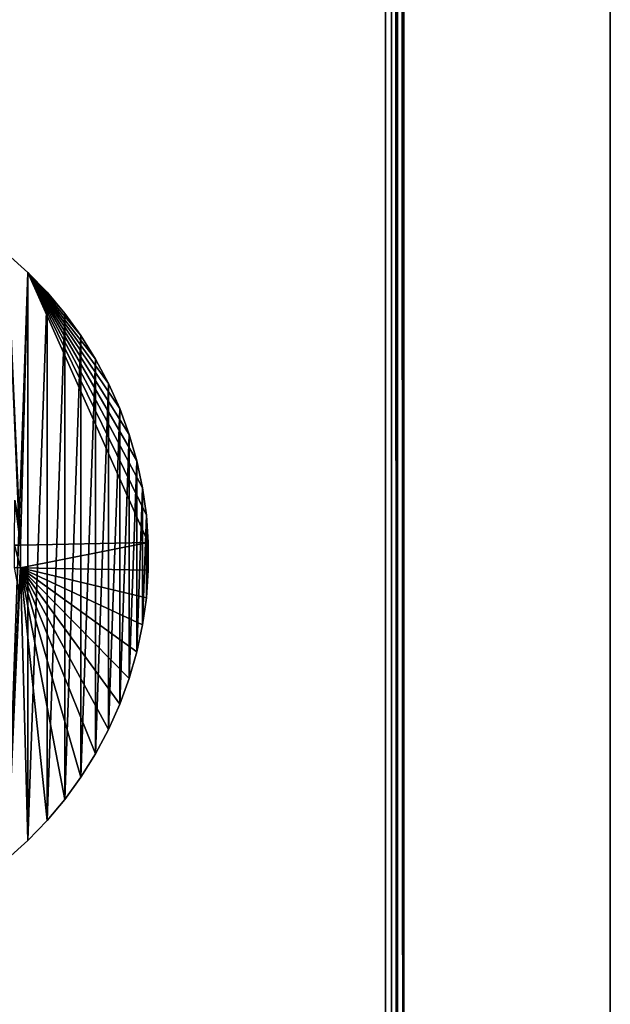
# Model space of a CAD drawing. Extents: x -300 to 306, y -450 to 450.
# Tile 13 of 34: x 251 to 300, y -288 to -207. Entities that reach past the tile are written whole.
import ezdxf

# ---------------------------------------------------------------- set-up
doc = ezdxf.new("R2010")
doc.units = 0
doc.header["$MEASUREMENT"] = 0

msp = doc.modelspace()

# ---------------------------------------------------------------- linework, layer by layer
for points in [[(282.5, -450, -30), (282, 377.5, -30), (282.5, 450, -30)], [(283, 449.5, 29.5), (282.5, 450, 30), (283, -449.5, 29.5)], [(283, -449.5, 29.5), (282.5, 450, 30), (282.5, -450, 30)], [(283, 449.5, -29.5), (283, -449.5, -29.5), (282.5, 450, -30)], [(282.5, 450, -30), (283, -449.5, -29.5), (282.5, -450, -30)], [(283, -450, -30), (283, -450, 30), (283, 450, -30)], [(283, 450, -30), (283, -450, 30), (283, 450, 30)], [(283, 449.5, 29.5), (283, -449.5, 29.5), (283, 449.5, -29.5)], [(283, 449.5, -29.5), (283, -449.5, 29.5), (283, -449.5, -29.5)], [(300, 441, 30), (300, -441, 30), (300, -10.41521, 5.980804)], [(300, 441, -30), (300, 9.584792, -2.980804), (300, -441, -30)], [(281.5, -377, -21), (281.5, -377, -30), (281.5, 377, -21)], [(281.5, 377, -21), (281.5, -377, -30), (281.5, 377, -30)], [(282, -377.5, -30), (282, 377.5, -30), (282.5, -450, -30)], [(282, -377.5, -20), (282, 377.5, -20), (282, -377.5, -30)], [(282, -377.5, -30), (282, 377.5, -20), (282, 377.5, -30)], [(300, -441, -30), (300, 9.584792, -2.980804), (300, -9.584792, -2.980804)], [(300, -441, -30), (300, -9.584792, -2.980804), (300, -10.41521, -2.980804)], [(300, -441, 30), (300, -29.584789, 5.980804), (300, -10.41521, 5.980804)], [(300, -441, -30), (300, -10.41521, -2.980804), (300, -29.584789, -2.980804)], [(300, -441, 30), (300, -30.415211, 5.980804), (300, -29.584789, 5.980804)], [(300, -441, -30), (300, -29.584789, -2.980804), (300, -30.415211, -2.980804)], [(300, -441, 30), (300, -49.584789, 5.980804), (300, -30.415211, 5.980804)], [(300, -441, -30), (300, -30.415211, -2.980804), (300, -49.584789, -2.980804)], [(300, -441, 30), (300, -50.415211, 5.980804), (300, -49.584789, 5.980804)], [(300, -441, -30), (300, -49.584789, -2.980804), (300, -50.415211, -2.980804)], [(300, -441, 30), (300, -441, -30), (300, -50.415211, 5.980804)], [(300, -441, -30), (300, -50.415211, -2.980804), (300, -51.23148, -2.828215)], [(300, -441, -30), (300, -51.23148, 5.828216), (300, -50.415211, 5.980804)], [(300, -441, -30), (300, -51.23148, -2.828215), (300, -52.005821, -2.528235)], [(300, -441, -30), (300, -52.005821, 5.528235), (300, -51.23148, 5.828216)], [(300, -441, -30), (300, -52.005821, -2.528235), (300, -52.711861, -2.091078)], [(300, -441, -30), (300, -52.711861, 5.091077), (300, -52.005821, 5.528235)], [(300, -441, -30), (300, -52.711861, -2.091078), (300, -53.325539, -1.53163)], [(300, -441, -30), (300, -53.325539, 4.531631), (300, -52.711861, 5.091077)], [(300, -441, -30), (300, -53.325539, -1.53163), (300, -53.825981, -0.868945)], [(300, -441, -30), (300, -53.825981, 3.868945), (300, -53.325539, 4.531631)], [(300, -441, -30), (300, -53.825981, -0.868945), (300, -54.196129, -0.125587)], [(300, -441, -30), (300, -54.196129, 3.125587), (300, -53.825981, 3.868945)], [(300, -441, -30), (300, -54.196129, -0.125587), (300, -54.423382, 0.673127)], [(300, -441, -30), (300, -54.423382, 2.326873), (300, -54.196129, 3.125587)], [(300, -441, -30), (300, -54.423382, 0.673127), (300, -54.5, 1.5)], [(300, -441, -30), (300, -54.5, 1.5), (300, -54.423382, 2.326873)], [(252.076401, -227.621506, -30), (251.480194, -250.066299, -30), (250.390594, -226.103607, -30)], [(250.390594, -226.103607, -30), (251.480194, -250.066299, -30), (251.321793, -248.205597, -30)], [(250.390594, -275.896515, -29), (252.076401, -227.621506, -29), (250.390594, -226.103607, -29)], [(250.390594, -226.103607, -30), (250.390594, -226.103607, -29), (252.076401, -227.621506, -30)], [(252.076401, -227.621506, -30), (250.390594, -226.103607, -29), (252.076401, -227.621506, -29)], [(252.076401, -274.37851, -29), (252.076401, -227.621506, -29), (250.390594, -275.896515, -29)], [(252.076401, -227.621506, -30), (261.980194, -249.865799, -30), (251.480194, -250.066299, -30)], [(252.076401, -227.621506, -30), (253.652206, -229.253296, -30), (255.110397, -230.990997, -30)], [(252.076401, -227.621506, -30), (255.110397, -230.990997, -30), (256.443695, -232.826202, -30)], [(252.076401, -227.621506, -30), (256.443695, -232.826202, -30), (257.645813, -234.75, -30)], [(252.076401, -227.621506, -30), (257.645813, -234.75, -30), (258.710785, -236.752899, -30)], [(252.076401, -227.621506, -30), (258.710785, -236.752899, -30), (259.633514, -238.825302, -30)], [(252.076401, -227.621506, -30), (259.633514, -238.825302, -30), (260.409302, -240.957001, -30)], [(252.076401, -227.621506, -30), (260.409302, -240.957001, -30), (261.034607, -243.137497, -30)], [(252.076401, -227.621506, -30), (261.034607, -243.137497, -30), (261.506287, -245.3564, -30)], [(252.076401, -227.621506, -30), (261.506287, -245.3564, -30), (261.821991, -247.602798, -30)], [(252.076401, -227.621506, -30), (261.821991, -247.602798, -30), (261.980194, -249.865799, -30)], [(252.076401, -274.37851, -29), (253.652206, -229.253296, -29), (252.076401, -227.621506, -29)], [(252.076401, -227.621506, -30), (252.076401, -227.621506, -29), (253.652206, -229.253296, -30)], [(253.652206, -229.253296, -30), (252.076401, -227.621506, -29), (253.652206, -229.253296, -29)], [(253.652206, -272.746704, -29), (253.652206, -229.253296, -29), (252.076401, -274.37851, -29)], [(253.652206, -272.746704, -29), (255.110397, -230.990997, -29), (253.652206, -229.253296, -29)], [(253.652206, -229.253296, -30), (253.652206, -229.253296, -29), (255.110397, -230.990997, -30)], [(255.110397, -230.990997, -30), (253.652206, -229.253296, -29), (255.110397, -230.990997, -29)], [(255.110397, -271.009003, -29), (255.110397, -230.990997, -29), (253.652206, -272.746704, -29)], [(255.110397, -271.009003, -29), (256.443695, -232.826202, -29), (255.110397, -230.990997, -29)], [(255.110397, -230.990997, -30), (255.110397, -230.990997, -29), (256.443695, -232.826202, -30)], [(256.443695, -232.826202, -30), (255.110397, -230.990997, -29), (256.443695, -232.826202, -29)], [(256.443695, -269.173798, -29), (256.443695, -232.826202, -29), (255.110397, -271.009003, -29)], [(256.443695, -269.173798, -29), (257.645813, -234.75, -29), (256.443695, -232.826202, -29)], [(256.443695, -232.826202, -30), (256.443695, -232.826202, -29), (257.645813, -234.75, -30)], [(257.645813, -234.75, -30), (256.443695, -232.826202, -29), (257.645813, -234.75, -29)], [(257.645813, -267.25, -29), (257.645813, -234.75, -29), (256.443695, -269.173798, -29)], [(257.645813, -267.25, -29), (258.710785, -236.752899, -29), (257.645813, -234.75, -29)], [(257.645813, -234.75, -30), (257.645813, -234.75, -29), (258.710785, -236.752899, -30)], [(258.710785, -236.752899, -30), (257.645813, -234.75, -29), (258.710785, -236.752899, -29)], [(258.710785, -265.247101, -29), (258.710785, -236.752899, -29), (257.645813, -267.25, -29)], [(258.710785, -265.247101, -29), (259.633514, -238.825302, -29), (258.710785, -236.752899, -29)], [(258.710785, -236.752899, -30), (258.710785, -236.752899, -29), (259.633514, -238.825302, -30)], [(259.633514, -238.825302, -30), (258.710785, -236.752899, -29), (259.633514, -238.825302, -29)], [(259.633514, -263.174713, -29), (259.633514, -238.825302, -29), (258.710785, -265.247101, -29)], [(259.633514, -263.174713, -29), (260.409302, -240.957001, -29), (259.633514, -238.825302, -29)], [(259.633514, -238.825302, -30), (259.633514, -238.825302, -29), (260.409302, -240.957001, -30)], [(260.409302, -240.957001, -30), (259.633514, -238.825302, -29), (260.409302, -240.957001, -29)], [(260.409302, -261.043091, -29), (260.409302, -240.957001, -29), (259.633514, -263.174713, -29)], [(260.409302, -261.043091, -29), (261.034607, -243.137497, -29), (260.409302, -240.957001, -29)], [(260.409302, -240.957001, -30), (260.409302, -240.957001, -29), (261.034607, -243.137497, -30)], [(261.034607, -243.137497, -30), (260.409302, -240.957001, -29), (261.034607, -243.137497, -29)], [(261.034607, -258.862488, -29), (261.034607, -243.137497, -29), (260.409302, -261.043091, -29)], [(261.034607, -258.862488, -29), (261.506287, -245.3564, -29), (261.034607, -243.137497, -29)], [(261.034607, -243.137497, -30), (261.034607, -243.137497, -29), (261.506287, -245.3564, -30)], [(261.506287, -245.3564, -30), (261.034607, -243.137497, -29), (261.506287, -245.3564, -29)], [(261.506287, -256.643585, -29), (261.506287, -245.3564, -29), (261.034607, -258.862488, -29)], [(261.506287, -256.643585, -29), (261.821991, -247.602798, -29), (261.506287, -245.3564, -29)], [(261.506287, -245.3564, -30), (261.506287, -245.3564, -29), (261.821991, -247.602798, -30)], [(261.821991, -247.602798, -30), (261.506287, -245.3564, -29), (261.821991, -247.602798, -29)], [(251.480194, -250.066299, -29.5), (250.980606, -250.087494, -29.5), (251.006195, -246.365097, -29.5)], [(251.480194, -250.066299, -29.5), (251.006195, -246.365097, -29.5), (251.321793, -248.205597, -29.5)], [(261.821991, -254.397202, -29), (261.821991, -247.602798, -29), (261.506287, -256.643585, -29)], [(261.821991, -254.397202, -29), (261.980194, -249.865799, -29), (261.821991, -247.602798, -29)], [(261.821991, -247.602798, -30), (261.821991, -247.602798, -29), (261.980194, -249.865799, -30)], [(261.980194, -249.865799, -30), (261.821991, -247.602798, -29), (261.980194, -249.865799, -29)], [(251.480194, -250.066299, -30), (251.321793, -248.205597, -29.5), (251.321793, -248.205597, -30)], [(251.321793, -248.205597, -29.5), (251.480194, -250.066299, -30), (251.480194, -250.066299, -29.5)], [(251.480194, -251.933701, -29.5), (250.980606, -250.087494, -29.5), (251.480194, -250.066299, -29.5)], [(251.480194, -251.933701, -29.5), (250.980606, -251.912506, -29.5), (250.980606, -250.087494, -29.5)], [(251.480194, -251.933701, -30), (251.480194, -250.066299, -30), (261.980194, -249.865799, -30)], [(251.480194, -251.933701, -30), (261.980194, -249.865799, -30), (261.980194, -252.134201, -30)], [(251.480194, -250.066299, -29.5), (251.480194, -250.066299, -30), (251.480194, -251.933701, -30)], [(251.480194, -250.066299, -29.5), (251.480194, -251.933701, -30), (251.480194, -251.933701, -29.5)], [(261.980194, -252.134201, -29), (261.980194, -249.865799, -29), (261.821991, -254.397202, -29)], [(261.980194, -249.865799, -30), (261.980194, -249.865799, -29), (261.980194, -252.134201, -30)], [(261.980194, -252.134201, -30), (261.980194, -249.865799, -29), (261.980194, -252.134201, -29)], [(251.480194, -251.933701, -30), (252.076401, -274.37851, -30), (250.390594, -275.896515, -30)], [(250.390594, -275.896515, -30), (251.321793, -253.794403, -30), (251.480194, -251.933701, -30)], [(251.321793, -253.794403, -29.5), (250.980606, -251.912506, -29.5), (251.480194, -251.933701, -29.5)], [(251.480194, -251.933701, -29.5), (251.480194, -251.933701, -30), (251.321793, -253.794403, -30)], [(251.480194, -251.933701, -29.5), (251.321793, -253.794403, -30), (251.321793, -253.794403, -29.5)], [(251.480194, -251.933701, -30), (261.980194, -252.134201, -30), (261.821991, -254.397202, -30)], [(251.480194, -251.933701, -30), (261.821991, -254.397202, -30), (261.506287, -256.643585, -30)], [(251.480194, -251.933701, -30), (261.506287, -256.643585, -30), (261.034607, -258.862488, -30)], [(251.480194, -251.933701, -30), (261.034607, -258.862488, -30), (260.409302, -261.043091, -30)], [(251.480194, -251.933701, -30), (260.409302, -261.043091, -30), (259.633514, -263.174713, -30)], [(251.480194, -251.933701, -30), (259.633514, -263.174713, -30), (258.710785, -265.247101, -30)], [(251.480194, -251.933701, -30), (258.710785, -265.247101, -30), (257.645813, -267.25, -30)], [(251.480194, -251.933701, -30), (257.645813, -267.25, -30), (256.443695, -269.173798, -30)], [(251.480194, -251.933701, -30), (256.443695, -269.173798, -30), (255.110397, -271.009003, -30)], [(251.480194, -251.933701, -30), (255.110397, -271.009003, -30), (253.652206, -272.746704, -30)], [(251.480194, -251.933701, -30), (253.652206, -272.746704, -30), (252.076401, -274.37851, -30)], [(261.980194, -252.134201, -30), (261.980194, -252.134201, -29), (261.821991, -254.397202, -30)], [(261.821991, -254.397202, -30), (261.980194, -252.134201, -29), (261.821991, -254.397202, -29)], [(261.821991, -254.397202, -30), (261.821991, -254.397202, -29), (261.506287, -256.643585, -30)], [(261.506287, -256.643585, -30), (261.821991, -254.397202, -29), (261.506287, -256.643585, -29)], [(261.506287, -256.643585, -30), (261.506287, -256.643585, -29), (261.034607, -258.862488, -30)], [(261.034607, -258.862488, -30), (261.506287, -256.643585, -29), (261.034607, -258.862488, -29)], [(261.034607, -258.862488, -30), (261.034607, -258.862488, -29), (260.409302, -261.043091, -30)], [(260.409302, -261.043091, -30), (261.034607, -258.862488, -29), (260.409302, -261.043091, -29)], [(260.409302, -261.043091, -30), (260.409302, -261.043091, -29), (259.633514, -263.174713, -30)], [(259.633514, -263.174713, -30), (260.409302, -261.043091, -29), (259.633514, -263.174713, -29)], [(259.633514, -263.174713, -30), (259.633514, -263.174713, -29), (258.710785, -265.247101, -30)], [(258.710785, -265.247101, -30), (259.633514, -263.174713, -29), (258.710785, -265.247101, -29)], [(258.710785, -265.247101, -30), (258.710785, -265.247101, -29), (257.645813, -267.25, -30)], [(257.645813, -267.25, -30), (258.710785, -265.247101, -29), (257.645813, -267.25, -29)], [(257.645813, -267.25, -30), (257.645813, -267.25, -29), (256.443695, -269.173798, -30)], [(256.443695, -269.173798, -30), (257.645813, -267.25, -29), (256.443695, -269.173798, -29)], [(256.443695, -269.173798, -30), (256.443695, -269.173798, -29), (255.110397, -271.009003, -30)], [(255.110397, -271.009003, -30), (256.443695, -269.173798, -29), (255.110397, -271.009003, -29)], [(255.110397, -271.009003, -30), (255.110397, -271.009003, -29), (253.652206, -272.746704, -30)], [(253.652206, -272.746704, -30), (255.110397, -271.009003, -29), (253.652206, -272.746704, -29)], [(253.652206, -272.746704, -30), (253.652206, -272.746704, -29), (252.076401, -274.37851, -30)], [(252.076401, -274.37851, -30), (253.652206, -272.746704, -29), (252.076401, -274.37851, -29)], [(252.076401, -274.37851, -30), (252.076401, -274.37851, -29), (250.390594, -275.896515, -30)], [(250.390594, -275.896515, -30), (252.076401, -274.37851, -29), (250.390594, -275.896515, -29)]]:
    msp.add_3dface(points)

doc.saveas('drawing.dxf')
